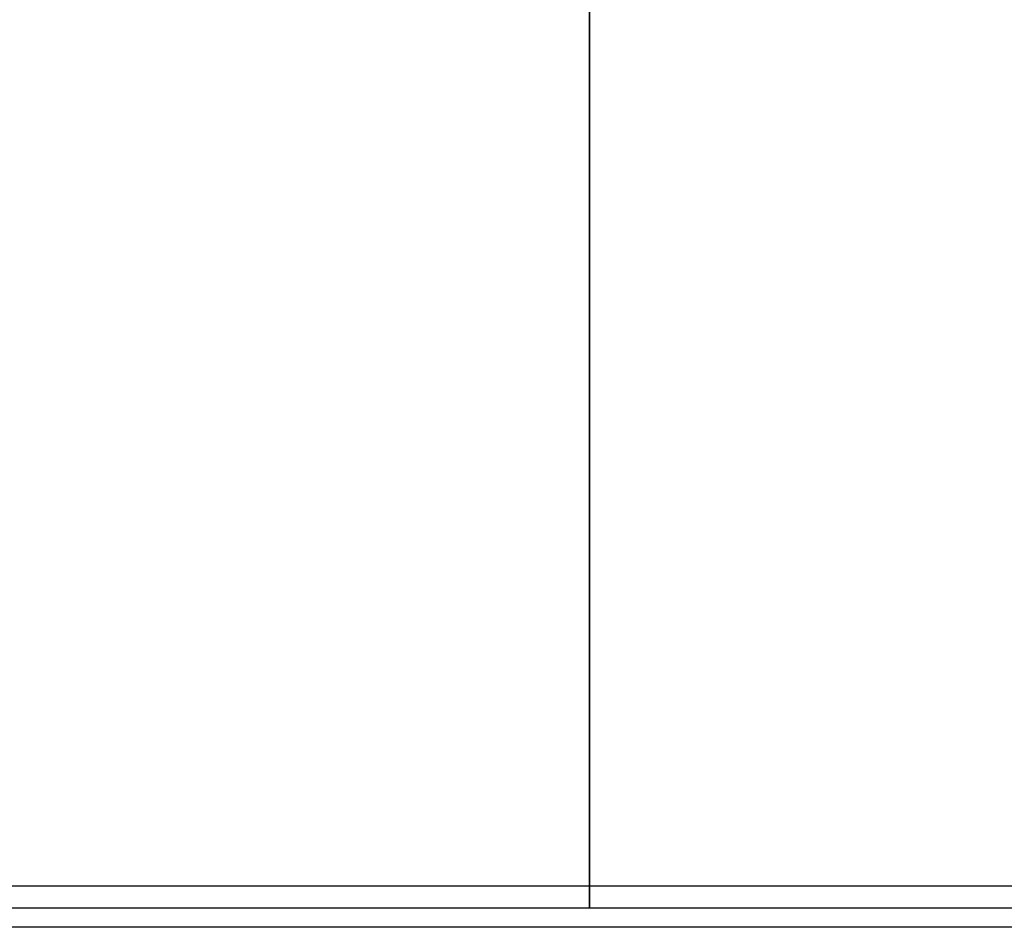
# Model space of a CAD drawing. Header units: millimetres. Extents: x 648 to 8064, y -571 to 3420.
# Tile 3 of 82: x 922 to 1076, y -414 to -272. Entities that reach past the tile are written whole.
import ezdxf

# ---------------------------------------------------------------- set-up
doc = ezdxf.new("R2010")
doc.units = ezdxf.units.MM
doc.header["$MEASUREMENT"] = 0

# ---------------------------------------------------------------- blocks, each defined once
blk = doc.blocks.new('Links')
for p, q in [((545.72, -1566.52), (545.72, -1708.52)), ((545.72, -1708.52), (545.72, -1566.52)), ((545.72, -1573.02), (545.72, -1595.02)), ((545.72, -1595.02), (545.72, -1573.02)), ((545.72, -1573.02), (545.72, -1573.02)), ((545.72, -1595.02), (545.72, -1595.02)), ((545.72, -1650.02), (545.72, -1595.02)), ((545.72, -1595.02), (545.72, -1650.02)), ((545.72, -1595.02), (545.72, -1595.02)), ((545.72, -1656.52), (545.72, -1658.19)), ((545.72, -1687.65), (545.72, -1689.55)), ((545.72, -1698.02), (545.72, -1708.52)), ((545.72, -1708.52), (545.72, -1698.02)), ((392.68, -1708.52), (545.72, -1708.52)), ((545.72, -1708.52), (698.75, -1708.52)), ((545.72, -1712.02), (545.72, -1708.52)), ((545.72, -1712.02), (545.72, -1708.52)), ((545.72, -1708.52), (545.72, -1708.52)), ((545.72, -1708.52), (545.72, -1712.02)), ((545.72, -1708.52), (545.72, -1712.02)), ((545.72, -1708.52), (545.72, -1708.52)), ((545.72, -1712.02), (393.66, -1712.02)), ((697.77, -1712.02), (545.72, -1712.02)), ((545.72, -1712.02), (545.72, -1712.02)), ((780.37, -1715.02), (311.06, -1715.02))]:
    blk.add_line(p, q)

msp = doc.modelspace()

# ---------------------------------------------------------------- block references
msp.add_blockref('Links', (465.12, 1300.82))

doc.saveas('drawing.dxf')
